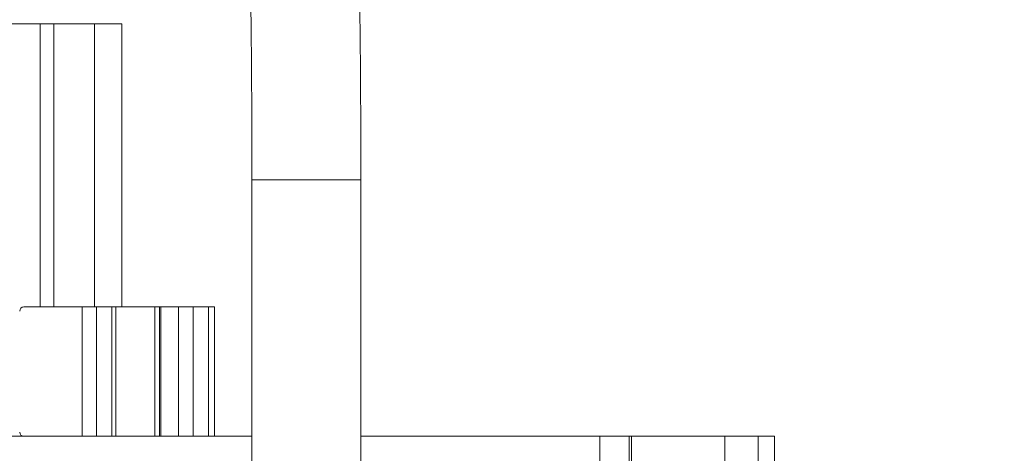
# Model space of a CAD drawing. Header units: millimetres. Extents: x 0 to 420, y 0 to 297.
# Tile 77 of 86: x 211.11 to 225.58, y 217.99 to 224.37. Entities that reach past the tile are written whole.
import ezdxf

# ---------------------------------------------------------------- set-up
doc = ezdxf.new("R2010")
doc.units = ezdxf.units.MM
doc.styles.add('SLDTEXTSTYLE0', font='TXT', dxfattribs={"width": 0.75})
doc.dimstyles.new('SLDDIMSTYLE0', dxfattribs={"dimtxt": 3.5, "dimasz": 3.302, "dimexe": 0, "dimexo": 0.0625, "dimgap": 0.875, "dimtad": 1, "dimlfac": 5, "dimrnd": 1e-09, "dimzin": 12, "dimdsep": 46, "dimtxsty": 'SLDTEXTSTYLE0', "dimsah": 1, "dimcen": 0.09, "dimadec": 0, "dimazin": 3, "dimtfac": 1, "dimtofl": 0, "dimtmove": 0, "dimatfit": 3, "dimfxl": 1, "dimfrac": 2, "dimtolj": 1, "dimtzin": 12, "dimarcsym": 0})

# ---------------------------------------------------------------- blocks, each defined once
blk = doc.blocks.new('_D_5')
at = {"color": 7, "linetype": 'Continuous', "lineweight": 0}
for p, q in [((192.213, 242.408), (294.681, 242.408)), ((293.681, 181.208), (293.681, 242.408)), ((192.213, 181.208), (294.681, 181.208))]:
    blk.add_line(p, q, dxfattribs=at)
for points in [[(293.681, 242.408), (293.173, 239.106), (294.189, 239.106)], [(293.681, 181.208), (294.189, 184.51), (293.173, 184.51)]]:
    blk.add_solid(points, dxfattribs=at)
at = {"color": 7, "linetype": 'Continuous', "lineweight": 0, "insert": (289.17, 207.929), "char_height": 3.5, "attachment_point": 1, "rotation": 90, "style": 'SLDTEXTSTYLE0'}
blk.add_mtext('306', dxfattribs=at)

msp = doc.modelspace()

# ---------------------------------------------------------------- linework, layer by layer
at = {"color": 7, "linetype": 'Continuous', "lineweight": 15}
for p, q in [((211.4146, 224.3085), (206.8146, 224.3085)), ((211.6146, 224.3085), (211.4146, 224.3085)), ((212.2146, 224.3085), (211.6146, 224.3085)), ((211.6146, 224.3085), (211.6146, 220.1455)), ((212.6146, 224.3085), (212.2146, 224.3085)), ((212.6146, 224.3085), (212.6146, 220.1455)), ((214.5259, 222.0162), (214.5259, 217.8355)), ((216.1259, 217.8355), (216.1259, 222.0162)), ((212.0304, 220.1455), (211.1746, 220.1455)), ((212.0304, 218.2455), (212.0304, 220.1455)), ((212.2425, 220.1455), (212.0304, 220.1455)), ((212.2425, 218.2455), (212.2425, 220.1455)), ((212.4689, 220.1455), (212.2425, 220.1455)), ((212.4689, 218.2455), (212.4689, 220.1455)), ((212.5275, 220.1455), (212.4689, 220.1455)), ((212.5275, 218.2455), (212.5275, 220.1455)), ((213.1018, 220.1455), (212.5275, 220.1455)), ((213.1018, 218.2455), (213.1018, 220.1455)), ((213.1664, 220.1455), (213.1018, 220.1455)), ((213.1664, 220.1455), (213.1664, 218.2455)), ((213.1881, 220.1455), (213.1664, 220.1455)), ((213.1881, 218.2455), (213.1881, 220.1455)), ((213.4464, 220.1455), (213.1881, 220.1455)), ((213.4464, 220.1455), (213.4464, 218.2455)), ((213.6604, 220.1455), (213.4464, 220.1455)), ((213.6604, 220.1455), (213.6604, 218.2455)), ((213.8868, 220.1455), (213.6604, 220.1455)), ((213.8868, 220.1455), (213.8868, 218.2455)), ((213.9746, 220.1455), (213.8868, 220.1455)), ((213.9746, 220.1455), (213.9746, 218.2455)), ((197.6652, 218.2455), (214.5259, 218.2455)), ((216.1259, 218.2455), (219.6357, 218.2455)), ((219.6357, 217.8455), (219.6357, 218.2455)), ((219.6357, 218.2455), (220.066, 218.2455)), ((220.066, 218.2455), (220.066, 217.8455)), ((220.1004, 218.2455), (220.066, 218.2455)), ((220.1004, 218.2455), (220.1004, 205.8455)), ((221.4716, 218.2455), (220.1004, 218.2455)), ((221.4716, 218.2455), (221.4716, 205.4455)), ((221.9644, 218.2455), (221.4716, 218.2455)), ((221.9644, 205.4455), (221.9644, 218.2455)), ((222.2004, 218.2455), (221.9644, 218.2455)), ((222.2004, 205.4455), (222.2004, 218.2455))]:
    msp.add_line(p, q, dxfattribs=at)
at = {"color": 1, "linetype": 'Continuous', "lineweight": 15}
for p, q in [((211.4146, 224.3085), (211.4146, 220.1455)), ((212.2146, 224.3085), (212.2146, 220.1455)), ((215.7473, 222.0162), (214.5259, 222.0162)), ((216.1259, 222.0162), (215.7473, 222.0162))]:
    msp.add_line(p, q, dxfattribs=at)
at = {"color": 7, "linetype": 'Continuous', "lineweight": 15}
for centre, start, end in [((211.1746, 220.0855), 90, 180), ((211.1746, 218.3055), 180, 270)]:
    msp.add_arc(centre, 0.06, start, end, dxfattribs=at)
for points, knots in [([(214.4732, 226.2654), (214.475, 226.2141), (214.4802, 226.067), (214.4882, 225.7825), (214.497, 225.3997), (214.5048, 224.9714), (214.5115, 224.5044), (214.517, 224.0048), (214.5213, 223.4794), (214.5242, 222.935), (214.5257, 222.4442), (214.5258, 222.1369), (214.5259, 222.0162)], [0, 0, 0, 0, 0.0574139, 0.1649629, 0.2732332, 0.3820728, 0.491231, 0.6005789, 0.7100437, 0.8195821, 0.9291648, 1, 1, 1, 1]), ([(216.1259, 222.0162), (216.1259, 222.115), (216.1258, 222.4017), (216.1245, 222.8744), (216.1217, 223.4251), (216.1175, 223.9584), (216.1121, 224.4676), (216.1054, 224.9464), (216.0975, 225.3892), (216.0885, 225.79), (216.08, 226.0988), (216.0743, 226.2627), (216.0721, 226.3237)], [0, 0, 0, 0, 0.05748421, 0.16687271, 0.27631311, 0.38578031, 0.4952939, 0.60488073, 0.7145813, 0.82446112, 0.93463597, 1, 1, 1, 1])]:
    msp.add_open_spline(points, degree=3, knots=knots, dxfattribs=at)

# ---------------------------------------------------------------- dimensions: what is measured, and where the dimension line sits
at = {"color": 7, "linetype": 'Continuous', "lineweight": 0}
dim = msp.add_linear_dim(base=(293.6813, 242.4085), p1=(191.2126, 181.2085), p2=(191.2126, 242.4085), angle=90, dimstyle='SLDDIMSTYLE0', dxfattribs=at)
dim.commit()
dim.dimension.update_dxf_attribs({"geometry": '_D_5', "text_midpoint": (293.6813, 211.8085), "dimtype": 160})

doc.saveas('drawing.dxf')
